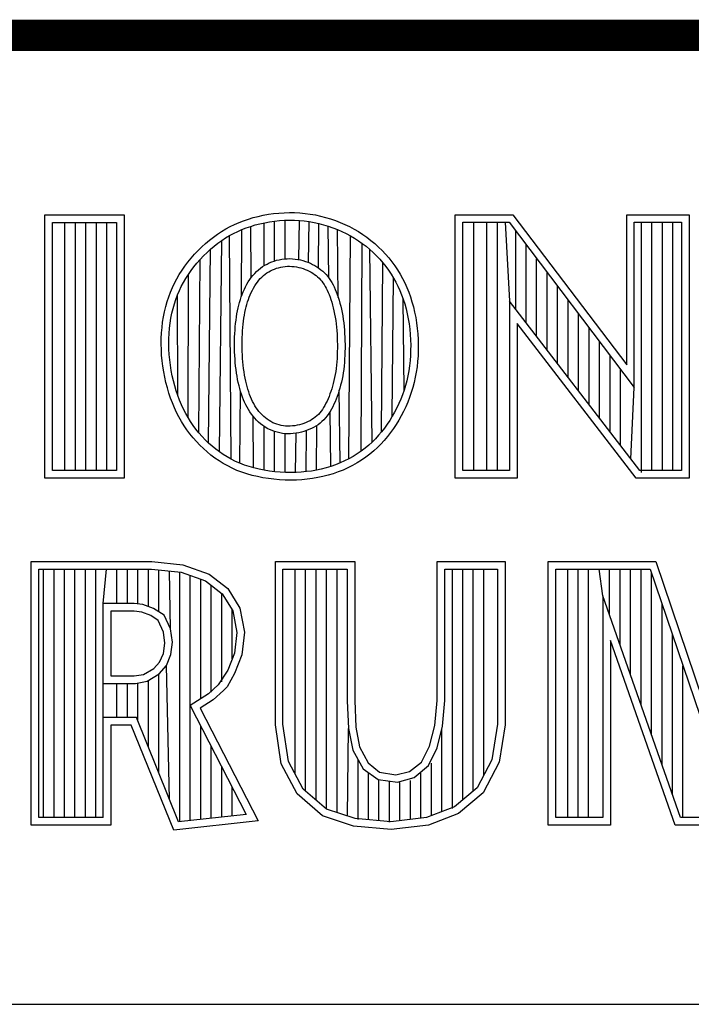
# Model space of a CAD drawing. Header units: inches. Extents: x 0 to 34, y 0 to 22.
# Tile 18 of 28: x 29.594 to 30.024, y 2.38 to 3.01. Entities that reach past the tile are written whole.
import ezdxf

# ---------------------------------------------------------------- set-up
doc = ezdxf.new("R2010")
doc.units = ezdxf.units.IN
doc.header["$LTSCALE"] = 1.87
doc.header["$MEASUREMENT"] = 0
doc.layers.get('0').update_dxf_attribs({"linetype": 'CONTINUOUS'})

msp = doc.modelspace()

# ---------------------------------------------------------------- linework, layer by layer
at = {"color": 2, "linetype": 'Continuous'}
for p, q in [((28.3793, 3.00033), (33.5093, 3.00033)), ((29.7497, 2.88488), (29.75299, 2.88548)), ((29.75299, 2.88548), (29.75632, 2.88595)), ((29.75632, 2.88595), (29.75967, 2.8863)), ((29.75967, 2.8863), (29.76305, 2.88652)), ((29.76305, 2.88652), (29.76642, 2.88661)), ((29.76642, 2.88661), (29.7698, 2.88656)), ((29.7698, 2.88656), (29.77316, 2.88638)), ((29.77316, 2.88638), (29.7765, 2.88607)), ((29.7765, 2.88607), (29.77983, 2.88562)), ((29.77983, 2.88562), (29.78312, 2.88505)), ((29.60991, 2.88513), (29.66069, 2.88513)), ((29.60991, 2.71669), (29.60991, 2.88513)), ((29.61479, 2.88025), (29.65581, 2.88025)), ((29.61479, 2.72157), (29.61479, 2.88025)), ((29.62272, 2.72157), (29.62272, 2.88025)), ((29.62943, 2.72157), (29.62943, 2.88025)), ((29.63614, 2.72157), (29.63614, 2.88025)), ((29.64286, 2.72157), (29.64286, 2.88025)), ((29.64957, 2.72157), (29.64957, 2.88025)), ((29.65581, 2.88025), (29.65581, 2.72157)), ((29.66069, 2.88513), (29.66069, 2.71669)), ((29.73129, 2.87895), (29.73418, 2.88021)), ((29.73418, 2.88021), (29.73713, 2.88136)), ((29.73713, 2.88136), (29.74017, 2.88241)), ((29.74017, 2.88241), (29.74328, 2.88334)), ((29.74328, 2.88334), (29.74646, 2.88417)), ((29.7446, 2.87864), (29.7476, 2.87942)), ((29.74646, 2.88417), (29.7497, 2.88488)), ((29.7476, 2.87942), (29.75066, 2.8801)), ((29.75024, 2.85259), (29.75024, 2.88)), ((29.75066, 2.8801), (29.75377, 2.88066)), ((29.75377, 2.88066), (29.75692, 2.88111)), ((29.75692, 2.88111), (29.76009, 2.88144)), ((29.75695, 2.85565), (29.75695, 2.88111)), ((29.76009, 2.88144), (29.76327, 2.88164)), ((29.76327, 2.88164), (29.76645, 2.88173)), ((29.76366, 2.85699), (29.76366, 2.88166)), ((29.76645, 2.88173), (29.76963, 2.88168)), ((29.76963, 2.88168), (29.7728, 2.88151)), ((29.77242, 2.85648), (29.7728, 2.88151)), ((29.7728, 2.88151), (29.77595, 2.88122)), ((29.77595, 2.88122), (29.77908, 2.88079)), ((29.77876, 2.8546), (29.77908, 2.88079)), ((29.77908, 2.88079), (29.78219, 2.88025)), ((29.78219, 2.88025), (29.78527, 2.87959)), ((29.78312, 2.88505), (29.78639, 2.88434)), ((29.785, 2.85124), (29.78527, 2.87959)), ((29.78527, 2.87959), (29.7883, 2.87881)), ((29.78639, 2.88434), (29.78961, 2.88352)), ((29.78961, 2.88352), (29.79279, 2.88257)), ((29.79279, 2.88257), (29.79592, 2.8815)), ((29.79592, 2.8815), (29.79899, 2.88031)), ((29.79899, 2.88031), (29.802, 2.879)), ((29.87266, 2.88523), (29.90947, 2.88523)), ((29.87266, 2.71662), (29.87266, 2.88523)), ((29.87754, 2.88035), (29.90705, 2.88035)), ((29.87754, 2.7215), (29.87754, 2.88035)), ((29.88447, 2.7215), (29.88447, 2.88035)), ((29.89289, 2.7215), (29.89289, 2.88035)), ((29.8996, 2.7215), (29.8996, 2.88035)), ((29.90461, 2.88035), (29.90745, 2.82993)), ((29.90705, 2.88035), (29.98726, 2.77463)), ((29.90947, 2.88523), (29.98238, 2.78914)), ((29.98238, 2.88523), (30.02241, 2.88523)), ((29.98238, 2.78914), (29.98238, 2.88523)), ((29.98726, 2.88035), (30.01752, 2.88035)), ((29.98726, 2.77463), (29.98726, 2.88035)), ((29.99186, 2.7202), (29.99186, 2.88035)), ((29.99857, 2.7215), (29.99857, 2.88035)), ((30.00528, 2.7215), (30.00528, 2.88035)), ((30.01199, 2.7215), (30.01199, 2.88035)), ((30.01752, 2.88035), (30.01752, 2.7215)), ((30.02241, 2.88523), (30.02241, 2.71662)), ((29.72038, 2.87273), (29.72302, 2.87446)), ((29.72302, 2.87446), (29.72572, 2.87608)), ((29.72572, 2.87608), (29.72847, 2.87757)), ((29.72814, 2.87183), (29.73071, 2.87323)), ((29.72847, 2.87757), (29.73129, 2.87895)), ((29.73071, 2.87323), (29.73334, 2.87452)), ((29.73334, 2.87452), (29.73604, 2.8757)), ((29.73566, 2.8328), (29.73604, 2.8757)), ((29.73604, 2.8757), (29.73881, 2.87678)), ((29.73881, 2.87678), (29.74166, 2.87776)), ((29.74166, 2.87776), (29.7446, 2.87864)), ((29.74206, 2.84509), (29.74166, 2.87776)), ((29.7883, 2.87881), (29.7913, 2.87792)), ((29.7913, 2.87792), (29.79424, 2.87691)), ((29.79165, 2.84476), (29.7913, 2.87792)), ((29.79424, 2.87691), (29.79714, 2.87579)), ((29.79714, 2.87579), (29.79997, 2.87456)), ((29.7977, 2.83224), (29.79722, 2.87575)), ((29.79997, 2.87456), (29.80274, 2.87322)), ((29.802, 2.879), (29.80495, 2.87758)), ((29.80274, 2.87322), (29.80545, 2.87178)), ((29.80495, 2.87758), (29.80783, 2.87604)), ((29.80783, 2.87604), (29.81064, 2.87439)), ((29.81064, 2.87439), (29.81337, 2.87263)), ((29.91132, 2.82489), (29.91132, 2.87472)), ((29.71034, 2.86459), (29.71276, 2.8668)), ((29.71276, 2.8668), (29.71525, 2.86889)), ((29.71525, 2.86889), (29.71779, 2.87087)), ((29.71779, 2.87087), (29.72038, 2.87273)), ((29.71832, 2.8651), (29.72071, 2.86696)), ((29.72071, 2.86696), (29.72314, 2.8687)), ((29.72162, 2.73347), (29.72314, 2.8687)), ((29.72314, 2.8687), (29.72562, 2.87033)), ((29.72562, 2.87033), (29.72814, 2.87183)), ((29.72922, 2.72876), (29.72814, 2.87183)), ((29.80456, 2.72908), (29.80545, 2.87178)), ((29.80545, 2.87178), (29.80809, 2.87023)), ((29.80809, 2.87023), (29.81065, 2.86858)), ((29.81065, 2.86858), (29.81313, 2.86683)), ((29.81245, 2.73399), (29.81313, 2.86683)), ((29.81313, 2.86683), (29.81553, 2.86499)), ((29.81337, 2.87263), (29.81603, 2.87077)), ((29.81603, 2.87077), (29.81859, 2.86879)), ((29.81859, 2.86879), (29.82107, 2.86672)), ((29.82107, 2.86672), (29.82345, 2.86455)), ((29.70572, 2.85991), (29.70799, 2.86229)), ((29.70799, 2.86229), (29.71034, 2.86459)), ((29.71146, 2.85887), (29.71368, 2.86104)), ((29.71368, 2.86104), (29.71597, 2.86312)), ((29.7147, 2.73911), (29.71597, 2.86312)), ((29.71597, 2.86312), (29.71832, 2.8651)), ((29.81553, 2.86499), (29.81786, 2.86304)), ((29.81786, 2.86304), (29.82009, 2.86101)), ((29.8194, 2.73976), (29.81786, 2.86304)), ((29.82009, 2.86101), (29.82224, 2.85889)), ((29.82345, 2.86455), (29.82574, 2.8623)), ((29.82574, 2.8623), (29.82793, 2.85996)), ((29.91803, 2.81617), (29.91803, 2.86587)), ((29.69951, 2.85234), (29.70147, 2.85492)), ((29.70147, 2.85492), (29.70354, 2.85744)), ((29.70354, 2.85744), (29.70572, 2.85991)), ((29.70531, 2.85189), (29.70726, 2.85428)), ((29.70726, 2.85428), (29.70932, 2.85661)), ((29.7085, 2.74561), (29.70932, 2.85661)), ((29.70932, 2.85661), (29.71146, 2.85887)), ((29.75211, 2.85365), (29.75358, 2.85436)), ((29.75358, 2.85436), (29.75509, 2.855)), ((29.75509, 2.855), (29.75664, 2.85555)), ((29.75664, 2.85555), (29.75823, 2.85603)), ((29.75823, 2.85603), (29.75986, 2.85643)), ((29.75986, 2.85643), (29.76152, 2.85674)), ((29.76152, 2.85674), (29.76321, 2.85696)), ((29.76321, 2.85696), (29.76492, 2.85708)), ((29.76492, 2.85708), (29.76665, 2.85711)), ((29.76665, 2.85711), (29.76839, 2.85704)), ((29.76839, 2.85704), (29.77011, 2.85687)), ((29.77011, 2.85687), (29.77181, 2.85661)), ((29.77181, 2.85661), (29.77349, 2.85627)), ((29.77349, 2.85627), (29.77514, 2.85585)), ((29.77514, 2.85585), (29.77675, 2.85535)), ((29.77675, 2.85535), (29.77832, 2.85479)), ((29.77832, 2.85479), (29.77984, 2.85416)), ((29.77984, 2.85416), (29.7813, 2.85346)), ((29.82224, 2.85889), (29.8243, 2.8567)), ((29.8243, 2.8567), (29.82626, 2.85442)), ((29.82543, 2.74634), (29.82626, 2.85442)), ((29.82626, 2.85442), (29.82812, 2.85209)), ((29.82793, 2.85996), (29.83001, 2.85754)), ((29.83001, 2.85754), (29.832, 2.85505)), ((29.832, 2.85505), (29.83387, 2.8525)), ((29.92474, 2.80744), (29.92474, 2.85703)), ((29.69595, 2.84702), (29.69767, 2.8497)), ((29.69767, 2.8497), (29.69951, 2.85234)), ((29.70173, 2.84699), (29.70346, 2.84946)), ((29.70346, 2.84946), (29.70531, 2.85189)), ((29.74311, 2.84642), (29.74424, 2.84769)), ((29.74424, 2.84769), (29.74542, 2.84889)), ((29.74542, 2.84889), (29.74666, 2.85001)), ((29.74666, 2.85001), (29.74795, 2.85104)), ((29.74795, 2.85104), (29.74929, 2.85199)), ((29.74929, 2.85199), (29.75068, 2.85286)), ((29.75068, 2.85286), (29.75211, 2.85365)), ((29.7509, 2.84714), (29.75201, 2.84793)), ((29.75201, 2.84793), (29.75316, 2.84865)), ((29.75316, 2.84865), (29.75435, 2.84931)), ((29.75435, 2.84931), (29.75559, 2.84991)), ((29.75559, 2.84991), (29.75686, 2.85045)), ((29.75686, 2.85045), (29.75817, 2.85092)), ((29.75817, 2.85092), (29.75951, 2.85132)), ((29.75951, 2.85132), (29.76088, 2.85166)), ((29.76088, 2.85166), (29.76228, 2.85192)), ((29.76228, 2.85192), (29.7637, 2.8521)), ((29.7637, 2.8521), (29.76513, 2.85221)), ((29.76513, 2.85221), (29.76658, 2.85223)), ((29.76658, 2.85223), (29.76804, 2.85216)), ((29.76804, 2.85216), (29.76951, 2.85202)), ((29.76951, 2.85202), (29.77096, 2.8518)), ((29.77096, 2.8518), (29.7724, 2.85151)), ((29.7724, 2.85151), (29.77382, 2.85114)), ((29.77382, 2.85114), (29.77521, 2.85072)), ((29.77521, 2.85072), (29.77655, 2.85023)), ((29.77655, 2.85023), (29.77785, 2.8497)), ((29.77785, 2.8497), (29.7791, 2.8491)), ((29.7791, 2.8491), (29.78029, 2.84846)), ((29.78029, 2.84846), (29.78143, 2.84777)), ((29.7813, 2.85346), (29.78271, 2.8527)), ((29.78143, 2.84777), (29.78251, 2.84703)), ((29.78271, 2.8527), (29.78407, 2.85188)), ((29.78407, 2.85188), (29.78537, 2.85099)), ((29.78537, 2.85099), (29.78661, 2.85005)), ((29.78661, 2.85005), (29.78779, 2.84904)), ((29.78779, 2.84904), (29.7889, 2.84798)), ((29.7889, 2.84798), (29.78996, 2.84686)), ((29.82812, 2.85209), (29.82988, 2.84969)), ((29.82988, 2.84969), (29.83153, 2.84723)), ((29.83387, 2.8525), (29.83564, 2.84988)), ((29.83564, 2.84988), (29.83729, 2.8472)), ((29.93146, 2.79872), (29.93146, 2.84818)), ((29.69151, 2.83863), (29.69288, 2.84149)), ((29.69288, 2.84149), (29.69436, 2.84429)), ((29.69436, 2.84429), (29.69595, 2.84702)), ((29.69724, 2.8393), (29.69862, 2.84191)), ((29.69862, 2.84191), (29.70012, 2.84447)), ((29.70012, 2.84447), (29.70173, 2.84699)), ((29.70152, 2.75545), (29.70173, 2.84699)), ((29.7392, 2.84068), (29.74009, 2.84219)), ((29.74009, 2.84219), (29.74103, 2.84366)), ((29.74103, 2.84366), (29.74204, 2.84507)), ((29.74204, 2.84507), (29.74311, 2.84642)), ((29.74507, 2.84091), (29.74594, 2.84213)), ((29.74594, 2.84213), (29.74685, 2.84328)), ((29.74685, 2.84328), (29.7478, 2.84436)), ((29.7478, 2.84436), (29.74879, 2.84536)), ((29.74879, 2.84536), (29.74982, 2.84628)), ((29.74982, 2.84628), (29.7509, 2.84714)), ((29.78251, 2.84703), (29.78354, 2.84625)), ((29.78354, 2.84625), (29.78452, 2.84541)), ((29.78452, 2.84541), (29.78544, 2.84453)), ((29.78544, 2.84453), (29.78632, 2.8436)), ((29.78632, 2.8436), (29.78714, 2.84263)), ((29.78714, 2.84263), (29.78792, 2.84161)), ((29.78792, 2.84161), (29.78866, 2.84052)), ((29.78996, 2.84686), (29.79095, 2.84569)), ((29.79095, 2.84569), (29.79188, 2.84446)), ((29.79188, 2.84446), (29.79276, 2.84317)), ((29.79276, 2.84317), (29.79358, 2.84183)), ((29.79358, 2.84183), (29.79435, 2.84043)), ((29.83153, 2.84723), (29.83308, 2.84472)), ((29.83226, 2.75623), (29.83308, 2.84472)), ((29.83308, 2.84472), (29.83453, 2.84214)), ((29.83453, 2.84214), (29.83587, 2.8395)), ((29.83729, 2.8472), (29.83883, 2.84444)), ((29.83883, 2.84444), (29.84027, 2.84162)), ((29.84027, 2.84162), (29.84159, 2.83871)), ((29.68915, 2.83268), (29.69027, 2.83569)), ((29.69027, 2.83569), (29.69151, 2.83863)), ((29.69481, 2.83388), (29.69597, 2.83663)), ((29.69597, 2.83663), (29.69724, 2.8393)), ((29.73621, 2.83426), (29.73687, 2.83591)), ((29.73687, 2.83591), (29.7376, 2.83754)), ((29.7376, 2.83754), (29.73837, 2.83913)), ((29.73837, 2.83913), (29.7392, 2.84068)), ((29.74137, 2.834), (29.74202, 2.83548)), ((29.74202, 2.83548), (29.74272, 2.83691)), ((29.74272, 2.83691), (29.74346, 2.8383)), ((29.74346, 2.8383), (29.74425, 2.83963)), ((29.74425, 2.83963), (29.74507, 2.84091)), ((29.78866, 2.84052), (29.78936, 2.83938)), ((29.78936, 2.83938), (29.79002, 2.83817)), ((29.79002, 2.83817), (29.79066, 2.83688)), ((29.79066, 2.83688), (29.79128, 2.83552)), ((29.79128, 2.83552), (29.79187, 2.83407)), ((29.79435, 2.84043), (29.79508, 2.83897)), ((29.79508, 2.83897), (29.79576, 2.83744)), ((29.79576, 2.83744), (29.79642, 2.83585)), ((29.79642, 2.83585), (29.79704, 2.83418)), ((29.83587, 2.8395), (29.83711, 2.83678)), ((29.83711, 2.83678), (29.83825, 2.83398)), ((29.84159, 2.83871), (29.84281, 2.83573)), ((29.84281, 2.83573), (29.84392, 2.83265)), ((29.93817, 2.78999), (29.93817, 2.83934)), ((29.68725, 2.82642), (29.68814, 2.82959)), ((29.68814, 2.82959), (29.68915, 2.83268)), ((29.69281, 2.82817), (29.69375, 2.83107)), ((29.69375, 2.83107), (29.69481, 2.83388)), ((29.69496, 2.76953), (29.69481, 2.83388)), ((29.73402, 2.82737), (29.7345, 2.82915)), ((29.7345, 2.82915), (29.73502, 2.83089)), ((29.73502, 2.83089), (29.73559, 2.83259)), ((29.73559, 2.83259), (29.73621, 2.83426)), ((29.7392, 2.82782), (29.73967, 2.82941)), ((29.73967, 2.82941), (29.7402, 2.83097)), ((29.7402, 2.83097), (29.74076, 2.8325)), ((29.74076, 2.8325), (29.74137, 2.834)), ((29.79187, 2.83407), (29.79245, 2.83253)), ((29.79245, 2.83253), (29.79301, 2.8309)), ((29.79301, 2.8309), (29.79354, 2.82919)), ((29.79354, 2.82919), (29.79405, 2.82741)), ((29.79704, 2.83418), (29.79765, 2.83243)), ((29.79765, 2.83243), (29.79822, 2.8306)), ((29.79822, 2.8306), (29.79876, 2.82869)), ((29.83825, 2.83398), (29.8393, 2.83108)), ((29.8393, 2.83108), (29.84024, 2.8281)), ((29.83985, 2.77295), (29.8393, 2.83108)), ((29.84392, 2.83265), (29.84492, 2.82949)), ((29.84492, 2.82949), (29.84582, 2.82623)), ((29.99086, 2.7215), (29.90745, 2.82993)), ((29.90745, 2.82993), (29.90745, 2.7215)), ((29.94488, 2.78127), (29.94488, 2.83049)), ((29.68582, 2.81985), (29.68647, 2.82317)), ((29.68647, 2.82317), (29.68725, 2.82642)), ((29.69124, 2.82213), (29.69197, 2.82519)), ((29.69197, 2.82519), (29.69281, 2.82817)), ((29.73285, 2.82178), (29.7332, 2.82369)), ((29.7332, 2.82369), (29.73359, 2.82556)), ((29.73359, 2.82556), (29.73402, 2.82737)), ((29.73766, 2.82095), (29.73799, 2.82275)), ((29.73799, 2.82275), (29.73836, 2.82449)), ((29.73836, 2.82449), (29.73876, 2.82618)), ((29.73876, 2.82618), (29.7392, 2.82782)), ((29.79405, 2.82741), (29.79453, 2.82556)), ((29.79453, 2.82556), (29.79498, 2.82364)), ((29.79498, 2.82364), (29.79539, 2.82166)), ((29.79876, 2.82869), (29.79928, 2.82672)), ((29.79928, 2.82672), (29.79975, 2.82468)), ((29.79975, 2.82468), (29.80018, 2.82258)), ((29.80018, 2.82258), (29.80057, 2.82043)), ((29.84024, 2.8281), (29.84109, 2.82502)), ((29.84109, 2.82502), (29.84184, 2.82185)), ((29.84582, 2.82623), (29.84661, 2.82288)), ((29.84661, 2.82288), (29.84729, 2.81948)), ((29.68487, 2.81303), (29.68528, 2.81646)), ((29.68528, 2.81646), (29.68582, 2.81985)), ((29.69012, 2.81579), (29.69062, 2.81899)), ((29.69062, 2.81899), (29.69124, 2.82213)), ((29.73201, 2.81568), (29.73225, 2.81777)), ((29.73225, 2.81777), (29.73253, 2.81981)), ((29.73253, 2.81981), (29.73285, 2.82178)), ((29.73686, 2.81515), (29.73709, 2.81715)), ((29.73709, 2.81715), (29.73736, 2.81908)), ((29.73736, 2.81908), (29.73766, 2.82095)), ((29.79539, 2.82166), (29.79575, 2.81962)), ((29.79575, 2.81962), (29.79607, 2.81754)), ((29.79607, 2.81754), (29.79635, 2.81541)), ((29.80057, 2.82043), (29.80091, 2.81822)), ((29.80091, 2.81822), (29.8012, 2.81599)), ((29.84184, 2.82185), (29.84249, 2.8186)), ((29.84249, 2.8186), (29.84303, 2.8153)), ((29.84729, 2.81948), (29.84786, 2.81601)), ((29.95159, 2.77255), (29.95159, 2.82165)), ((29.68457, 2.80955), (29.68487, 2.81303)), ((29.68945, 2.80923), (29.68972, 2.81253)), ((29.68972, 2.81253), (29.69012, 2.81579)), ((29.73148, 2.80911), (29.73162, 2.81134)), ((29.73162, 2.81134), (29.73179, 2.81353)), ((29.73179, 2.81353), (29.73201, 2.81568)), ((29.73635, 2.80885), (29.73649, 2.81099)), ((29.73649, 2.81099), (29.73666, 2.8131)), ((29.73666, 2.8131), (29.73686, 2.81515)), ((29.79635, 2.81541), (29.79659, 2.81324)), ((29.79659, 2.81324), (29.79678, 2.81105)), ((29.79678, 2.81105), (29.79693, 2.80883)), ((29.8012, 2.81599), (29.80144, 2.81372)), ((29.80144, 2.81372), (29.80164, 2.81143)), ((29.80164, 2.81143), (29.8018, 2.80912)), ((29.84303, 2.8153), (29.84346, 2.81196)), ((29.84346, 2.81196), (29.84378, 2.80859)), ((29.84786, 2.81601), (29.84831, 2.81251)), ((29.84831, 2.81251), (29.84865, 2.80898)), ((29.98845, 2.71662), (29.91233, 2.81558)), ((29.91233, 2.81558), (29.91233, 2.71662)), ((29.9583, 2.76382), (29.9583, 2.8128)), ((29.68436, 2.80249), (29.68441, 2.80603)), ((29.68441, 2.80603), (29.68457, 2.80955)), ((29.68925, 2.80251), (29.68929, 2.80588)), ((29.68929, 2.80588), (29.68945, 2.80923)), ((29.73129, 2.80222), (29.73132, 2.80454)), ((29.73132, 2.80454), (29.73138, 2.80684)), ((29.73138, 2.80684), (29.73148, 2.80911)), ((29.73618, 2.80222), (29.7362, 2.80445)), ((29.7362, 2.80445), (29.73626, 2.80666)), ((29.73626, 2.80666), (29.73635, 2.80885)), ((29.79693, 2.80883), (29.79704, 2.8066)), ((29.79704, 2.8066), (29.79712, 2.80435)), ((29.79712, 2.80435), (29.79715, 2.80211)), ((29.8018, 2.80912), (29.80192, 2.8068)), ((29.80192, 2.8068), (29.802, 2.80448)), ((29.802, 2.80448), (29.80204, 2.80215)), ((29.84378, 2.80859), (29.84399, 2.80521)), ((29.84399, 2.80521), (29.84409, 2.80184)), ((29.84865, 2.80898), (29.84887, 2.80543)), ((29.84887, 2.80543), (29.84897, 2.80189)), ((29.96501, 2.7551), (29.96501, 2.80395)), ((29.68445, 2.79892), (29.68436, 2.80249)), ((29.68465, 2.79535), (29.68445, 2.79892)), ((29.68932, 2.79912), (29.68925, 2.80251)), ((29.68952, 2.79571), (29.68932, 2.79912)), ((29.73132, 2.79988), (29.73129, 2.80222)), ((29.73138, 2.79754), (29.73132, 2.79988)), ((29.73148, 2.79521), (29.73138, 2.79754)), ((29.7362, 2.79997), (29.73618, 2.80222)), ((29.73626, 2.79771), (29.7362, 2.79997)), ((29.73636, 2.79546), (29.73626, 2.79771)), ((29.79712, 2.79764), (29.79705, 2.79543)), ((29.79716, 2.79987), (29.79712, 2.79764)), ((29.79715, 2.80211), (29.79716, 2.79987)), ((29.802, 2.79752), (29.80193, 2.79523)), ((29.80204, 2.79983), (29.802, 2.79752)), ((29.80204, 2.80215), (29.80204, 2.79983)), ((29.84407, 2.79848), (29.84393, 2.79514)), ((29.84409, 2.80184), (29.84407, 2.79848)), ((29.84895, 2.79836), (29.84881, 2.79486)), ((29.84897, 2.80189), (29.84895, 2.79836)), ((29.68498, 2.79178), (29.68465, 2.79535)), ((29.68542, 2.78823), (29.68498, 2.79178)), ((29.68983, 2.7923), (29.68952, 2.79571)), ((29.69026, 2.78891), (29.68983, 2.7923)), ((29.73162, 2.79289), (29.73148, 2.79521)), ((29.73181, 2.79059), (29.73162, 2.79289)), ((29.73649, 2.79323), (29.73636, 2.79546)), ((29.73667, 2.79102), (29.73649, 2.79323)), ((29.73688, 2.78885), (29.73667, 2.79102)), ((29.79679, 2.79109), (29.79659, 2.78897)), ((29.79694, 2.79324), (29.79679, 2.79109)), ((29.79705, 2.79543), (29.79694, 2.79324)), ((29.80181, 2.79295), (29.80165, 2.79069)), ((29.80193, 2.79523), (29.80181, 2.79295)), ((29.84368, 2.79183), (29.84332, 2.78856)), ((29.84393, 2.79514), (29.84368, 2.79183)), ((29.84855, 2.79138), (29.84817, 2.78794)), ((29.84881, 2.79486), (29.84855, 2.79138)), ((29.97172, 2.74637), (29.97172, 2.79511)), ((29.68598, 2.7847), (29.68542, 2.78823)), ((29.68665, 2.78121), (29.68598, 2.7847)), ((29.69079, 2.78554), (29.69026, 2.78891)), ((29.69142, 2.78221), (29.69079, 2.78554)), ((29.73203, 2.78833), (29.73181, 2.79059)), ((29.73229, 2.7861), (29.73203, 2.78833)), ((29.73259, 2.78393), (29.73229, 2.7861)), ((29.73713, 2.78672), (29.73688, 2.78885)), ((29.73742, 2.78465), (29.73713, 2.78672)), ((29.73774, 2.78264), (29.73742, 2.78465)), ((29.79608, 2.78486), (29.79575, 2.78289)), ((29.79636, 2.78689), (29.79608, 2.78486)), ((29.79659, 2.78897), (29.79636, 2.78689)), ((29.8012, 2.78628), (29.8009, 2.78413)), ((29.80145, 2.78847), (29.8012, 2.78628)), ((29.80165, 2.79069), (29.80145, 2.78847)), ((29.84285, 2.78533), (29.84227, 2.78214)), ((29.84332, 2.78856), (29.84285, 2.78533)), ((29.84817, 2.78794), (29.84767, 2.78453)), ((29.97844, 2.73765), (29.97844, 2.78626)), ((29.68742, 2.77778), (29.68665, 2.78121)), ((29.69216, 2.77893), (29.69142, 2.78221)), ((29.693, 2.77572), (29.69216, 2.77893)), ((29.73293, 2.78181), (29.73259, 2.78393)), ((29.7333, 2.77976), (29.73293, 2.78181)), ((29.73372, 2.77776), (29.7333, 2.77976)), ((29.73809, 2.78069), (29.73774, 2.78264)), ((29.73849, 2.77881), (29.73809, 2.78069)), ((29.73891, 2.77699), (29.73849, 2.77881)), ((29.79497, 2.77911), (29.79453, 2.77729)), ((29.79538, 2.78097), (29.79497, 2.77911)), ((29.79575, 2.78289), (29.79538, 2.78097)), ((29.80016, 2.77999), (29.79973, 2.778)), ((29.80056, 2.78203), (29.80016, 2.77999)), ((29.8009, 2.78413), (29.80056, 2.78203)), ((29.84157, 2.77902), (29.84077, 2.77595)), ((29.84227, 2.78214), (29.84157, 2.77902)), ((29.84705, 2.78117), (29.84631, 2.77787)), ((29.84767, 2.78453), (29.84705, 2.78117)), ((29.6883, 2.77441), (29.68742, 2.77778)), ((29.68928, 2.77111), (29.6883, 2.77441)), ((29.69393, 2.77259), (29.693, 2.77572)), ((29.69496, 2.76953), (29.69393, 2.77259)), ((29.73417, 2.77581), (29.73372, 2.77776)), ((29.73467, 2.77392), (29.73417, 2.77581)), ((29.73521, 2.77208), (29.73467, 2.77392)), ((29.73473, 2.72618), (29.73513, 2.77233)), ((29.73578, 2.77029), (29.73521, 2.77208)), ((29.73937, 2.77522), (29.73891, 2.77699)), ((29.73987, 2.77352), (29.73937, 2.77522)), ((29.74041, 2.77186), (29.73987, 2.77352)), ((29.79298, 2.77215), (29.79241, 2.77053)), ((29.79353, 2.77381), (29.79298, 2.77215)), ((29.79404, 2.77553), (29.79353, 2.77381)), ((29.79453, 2.77729), (29.79404, 2.77553)), ((29.79819, 2.77235), (29.7976, 2.77057)), ((29.79874, 2.77418), (29.79819, 2.77235)), ((29.79887, 2.72636), (29.79836, 2.77292)), ((29.79925, 2.77606), (29.79874, 2.77418)), ((29.79973, 2.778), (29.79925, 2.77606)), ((29.83985, 2.77295), (29.83883, 2.77001)), ((29.84077, 2.77595), (29.83985, 2.77295)), ((29.84546, 2.77462), (29.8445, 2.77144)), ((29.84631, 2.77787), (29.84546, 2.77462)), ((29.98515, 2.72892), (29.98726, 2.77463)), ((29.69036, 2.76789), (29.68928, 2.77111)), ((29.69155, 2.76475), (29.69036, 2.76789)), ((29.69608, 2.76655), (29.69496, 2.76953)), ((29.6973, 2.76366), (29.69608, 2.76655)), ((29.7364, 2.76856), (29.73578, 2.77029)), ((29.73706, 2.76686), (29.7364, 2.76856)), ((29.73777, 2.76521), (29.73706, 2.76686)), ((29.74097, 2.77026), (29.74041, 2.77186)), ((29.74158, 2.76871), (29.74097, 2.77026)), ((29.74222, 2.76721), (29.74158, 2.76871)), ((29.7429, 2.76576), (29.74222, 2.76721)), ((29.74362, 2.76436), (29.7429, 2.76576)), ((29.79053, 2.76596), (29.78984, 2.76455)), ((29.79118, 2.76743), (29.79053, 2.76596)), ((29.79181, 2.76896), (29.79118, 2.76743)), ((29.79241, 2.77053), (29.79181, 2.76896)), ((29.79635, 2.76716), (29.79567, 2.76551)), ((29.79699, 2.76884), (29.79635, 2.76716)), ((29.7976, 2.77057), (29.79699, 2.76884)), ((29.83771, 2.76714), (29.83649, 2.76432)), ((29.83883, 2.77001), (29.83771, 2.76714)), ((29.84342, 2.76833), (29.84223, 2.76528)), ((29.8445, 2.77144), (29.84342, 2.76833)), ((29.69283, 2.76168), (29.69155, 2.76475)), ((29.69423, 2.7587), (29.69283, 2.76168)), ((29.69861, 2.76084), (29.6973, 2.76366)), ((29.70002, 2.75811), (29.69861, 2.76084)), ((29.73852, 2.7636), (29.73777, 2.76521)), ((29.73933, 2.76203), (29.73852, 2.7636)), ((29.7402, 2.76051), (29.73933, 2.76203)), ((29.74112, 2.75904), (29.7402, 2.76051)), ((29.74439, 2.76302), (29.74362, 2.76436)), ((29.7452, 2.76173), (29.74439, 2.76302)), ((29.74605, 2.7605), (29.7452, 2.76173)), ((29.74696, 2.75932), (29.74605, 2.7605)), ((29.78675, 2.75953), (29.78588, 2.75846)), ((29.78758, 2.76068), (29.78675, 2.75953)), ((29.78837, 2.7619), (29.78758, 2.76068)), ((29.78912, 2.76319), (29.78837, 2.7619)), ((29.78984, 2.76455), (29.78912, 2.76319)), ((29.79339, 2.76081), (29.79253, 2.75934)), ((29.79294, 2.72413), (29.79256, 2.75941)), ((29.79419, 2.76233), (29.79339, 2.76081)), ((29.79495, 2.7639), (29.79419, 2.76233)), ((29.79567, 2.76551), (29.79495, 2.7639)), ((29.83517, 2.76156), (29.83376, 2.75887)), ((29.83649, 2.76432), (29.83517, 2.76156)), ((29.84093, 2.7623), (29.83954, 2.75938)), ((29.84223, 2.76528), (29.84093, 2.7623)), ((29.69572, 2.75579), (29.69423, 2.7587)), ((29.69732, 2.75296), (29.69572, 2.75579)), ((29.70152, 2.75545), (29.70002, 2.75811)), ((29.70312, 2.75287), (29.70152, 2.75545)), ((29.74211, 2.75762), (29.74112, 2.75904)), ((29.74316, 2.75625), (29.74211, 2.75762)), ((29.74353, 2.72322), (29.74313, 2.75629)), ((29.74428, 2.75494), (29.74316, 2.75625)), ((29.74545, 2.75369), (29.74428, 2.75494)), ((29.74669, 2.75251), (29.74545, 2.75369)), ((29.74791, 2.7582), (29.74696, 2.75932)), ((29.74892, 2.75713), (29.74791, 2.7582)), ((29.74997, 2.75613), (29.74892, 2.75713)), ((29.75106, 2.75519), (29.74997, 2.75613)), ((29.7522, 2.75432), (29.75106, 2.75519)), ((29.75338, 2.75352), (29.7522, 2.75432)), ((29.7546, 2.7528), (29.75338, 2.75352)), ((29.77963, 2.75343), (29.77839, 2.7528)), ((29.78081, 2.75412), (29.77963, 2.75343)), ((29.78193, 2.75486), (29.78081, 2.75412)), ((29.783, 2.75566), (29.78193, 2.75486)), ((29.78401, 2.75653), (29.783, 2.75566)), ((29.78497, 2.75746), (29.78401, 2.75653)), ((29.78588, 2.75846), (29.78497, 2.75746)), ((29.78847, 2.75406), (29.7873, 2.75292)), ((29.78958, 2.75528), (29.78847, 2.75406)), ((29.79063, 2.75657), (29.78958, 2.75528)), ((29.79161, 2.75793), (29.79063, 2.75657)), ((29.79253, 2.75934), (29.79161, 2.75793)), ((29.83068, 2.75365), (29.82901, 2.75114)), ((29.83226, 2.75623), (29.83068, 2.75365)), ((29.83376, 2.75887), (29.83226, 2.75623)), ((29.83646, 2.75374), (29.83479, 2.75102)), ((29.83805, 2.75653), (29.83646, 2.75374)), ((29.83954, 2.75938), (29.83805, 2.75653)), ((29.69903, 2.75021), (29.69732, 2.75296)), ((29.70084, 2.74754), (29.69903, 2.75021)), ((29.70275, 2.74496), (29.70084, 2.74754)), ((29.70482, 2.75037), (29.70312, 2.75287)), ((29.70662, 2.74795), (29.70482, 2.75037)), ((29.7085, 2.74561), (29.70662, 2.74795)), ((29.74799, 2.75139), (29.74669, 2.75251)), ((29.74935, 2.75036), (29.74799, 2.75139)), ((29.75076, 2.7494), (29.74935, 2.75036)), ((29.75024, 2.72175), (29.75024, 2.74975)), ((29.75223, 2.74852), (29.75076, 2.7494)), ((29.75376, 2.74774), (29.75223, 2.74852)), ((29.75533, 2.74705), (29.75376, 2.74774)), ((29.75586, 2.75215), (29.7546, 2.7528)), ((29.75694, 2.74647), (29.75533, 2.74705)), ((29.75715, 2.75158), (29.75586, 2.75215)), ((29.75847, 2.7511), (29.75715, 2.75158)), ((29.75982, 2.7507), (29.75847, 2.7511)), ((29.76121, 2.75038), (29.75982, 2.7507)), ((29.76261, 2.75014), (29.76121, 2.75038)), ((29.76404, 2.74999), (29.76261, 2.75014)), ((29.76549, 2.74992), (29.76404, 2.74999)), ((29.76696, 2.74994), (29.76549, 2.74992)), ((29.76844, 2.75005), (29.76696, 2.74994)), ((29.76993, 2.75023), (29.76844, 2.75005)), ((29.77141, 2.75049), (29.76993, 2.75023)), ((29.77288, 2.75082), (29.77141, 2.75049)), ((29.77432, 2.75123), (29.77288, 2.75082)), ((29.77573, 2.75169), (29.77432, 2.75123)), ((29.77709, 2.75222), (29.77573, 2.75169)), ((29.77737, 2.7471), (29.77575, 2.74656)), ((29.77839, 2.7528), (29.77709, 2.75222)), ((29.77709, 2.72078), (29.77742, 2.74711)), ((29.77896, 2.74771), (29.77737, 2.7471)), ((29.78049, 2.74839), (29.77896, 2.74771)), ((29.78197, 2.74914), (29.78049, 2.74839)), ((29.78339, 2.74997), (29.78197, 2.74914)), ((29.78475, 2.75087), (29.78339, 2.74997)), ((29.7838, 2.72178), (29.78407, 2.75042)), ((29.78606, 2.75186), (29.78475, 2.75087)), ((29.7873, 2.75292), (29.78606, 2.75186)), ((29.82726, 2.7487), (29.82543, 2.74634)), ((29.82901, 2.75114), (29.82726, 2.7487)), ((29.83303, 2.74837), (29.83117, 2.74578)), ((29.83479, 2.75102), (29.83303, 2.74837)), ((29.70477, 2.74247), (29.70275, 2.74496)), ((29.70688, 2.74006), (29.70477, 2.74247)), ((29.71048, 2.74335), (29.7085, 2.74561)), ((29.71255, 2.74119), (29.71048, 2.74335)), ((29.7147, 2.73911), (29.71255, 2.74119)), ((29.75858, 2.74598), (29.75694, 2.74647)), ((29.75695, 2.72081), (29.75695, 2.74646)), ((29.76025, 2.74559), (29.75858, 2.74598)), ((29.76195, 2.74531), (29.76025, 2.74559)), ((29.76367, 2.74512), (29.76195, 2.74531)), ((29.76366, 2.72034), (29.76366, 2.74512)), ((29.76541, 2.74504), (29.76367, 2.74512)), ((29.76716, 2.74506), (29.76541, 2.74504)), ((29.76891, 2.74518), (29.76716, 2.74506)), ((29.77066, 2.7454), (29.76891, 2.74518)), ((29.77038, 2.72032), (29.77075, 2.74542)), ((29.77238, 2.7457), (29.77066, 2.7454)), ((29.77408, 2.74609), (29.77238, 2.7457)), ((29.77575, 2.74656), (29.77408, 2.74609)), ((29.8215, 2.74187), (29.8194, 2.73976)), ((29.82351, 2.74406), (29.8215, 2.74187)), ((29.82543, 2.74634), (29.82351, 2.74406)), ((29.82718, 2.74084), (29.82503, 2.73849)), ((29.82923, 2.74327), (29.82718, 2.74084)), ((29.83117, 2.74578), (29.82923, 2.74327)), ((29.70908, 2.73775), (29.70688, 2.74006)), ((29.71138, 2.73553), (29.70908, 2.73775)), ((29.71376, 2.73342), (29.71138, 2.73553)), ((29.71693, 2.73713), (29.7147, 2.73911)), ((29.71923, 2.73525), (29.71693, 2.73713)), ((29.72162, 2.73347), (29.71923, 2.73525)), ((29.81488, 2.73582), (29.81245, 2.73399)), ((29.81719, 2.73775), (29.81488, 2.73582)), ((29.8194, 2.73976), (29.81719, 2.73775)), ((29.82277, 2.73623), (29.8204, 2.73407)), ((29.82503, 2.73849), (29.82277, 2.73623)), ((29.71623, 2.7314), (29.71376, 2.73342)), ((29.71878, 2.7295), (29.71623, 2.7314)), ((29.72141, 2.7277), (29.71878, 2.7295)), ((29.72407, 2.73179), (29.72162, 2.73347)), ((29.7266, 2.73022), (29.72407, 2.73179)), ((29.72922, 2.72876), (29.7266, 2.73022)), ((29.73193, 2.72741), (29.72922, 2.72876)), ((29.80456, 2.72908), (29.80175, 2.72766)), ((29.80728, 2.73061), (29.80456, 2.72908)), ((29.80992, 2.73225), (29.80728, 2.73061)), ((29.81259, 2.72816), (29.80977, 2.72641)), ((29.81245, 2.73399), (29.80992, 2.73225)), ((29.81531, 2.73003), (29.81259, 2.72816)), ((29.81791, 2.732), (29.81531, 2.73003)), ((29.8204, 2.73407), (29.81791, 2.732)), ((29.72413, 2.72601), (29.72141, 2.7277)), ((29.72694, 2.72444), (29.72413, 2.72601)), ((29.72985, 2.72299), (29.72694, 2.72444)), ((29.73286, 2.72166), (29.72985, 2.72299)), ((29.73473, 2.72618), (29.73193, 2.72741)), ((29.73598, 2.72046), (29.73286, 2.72166)), ((29.73763, 2.72505), (29.73473, 2.72618)), ((29.74064, 2.72405), (29.73763, 2.72505)), ((29.74376, 2.72316), (29.74064, 2.72405)), ((29.74698, 2.7224), (29.74376, 2.72316)), ((29.75029, 2.72175), (29.74698, 2.7224)), ((29.75366, 2.72122), (29.75029, 2.72175)), ((29.7837, 2.72176), (29.78052, 2.72122)), ((29.78683, 2.72242), (29.7837, 2.72176)), ((29.78991, 2.72322), (29.78683, 2.72242)), ((29.79294, 2.72413), (29.78991, 2.72322)), ((29.79593, 2.72518), (29.79294, 2.72413)), ((29.79887, 2.72636), (29.79593, 2.72518)), ((29.80078, 2.72187), (29.79765, 2.72061)), ((29.80175, 2.72766), (29.79887, 2.72636)), ((29.80386, 2.72326), (29.80078, 2.72187)), ((29.80685, 2.72477), (29.80386, 2.72326)), ((29.80977, 2.72641), (29.80685, 2.72477)), ((29.66069, 2.71669), (29.60991, 2.71669)), ((29.65581, 2.72157), (29.61479, 2.72157)), ((29.7392, 2.71938), (29.73598, 2.72046)), ((29.74252, 2.71844), (29.7392, 2.71938)), ((29.74594, 2.71762), (29.74252, 2.71844)), ((29.74944, 2.71694), (29.74594, 2.71762)), ((29.75298, 2.71638), (29.74944, 2.71694)), ((29.75657, 2.71595), (29.75298, 2.71638)), ((29.75707, 2.7208), (29.75366, 2.72122)), ((29.76017, 2.71564), (29.75657, 2.71595)), ((29.7605, 2.72051), (29.75707, 2.7208)), ((29.76376, 2.71546), (29.76017, 2.71564)), ((29.76393, 2.72034), (29.7605, 2.72051)), ((29.76734, 2.7154), (29.76376, 2.71546)), ((29.76734, 2.72028), (29.76393, 2.72034)), ((29.77071, 2.72034), (29.76734, 2.72028)), ((29.77088, 2.71546), (29.76734, 2.7154)), ((29.77403, 2.72051), (29.77071, 2.72034)), ((29.77437, 2.71564), (29.77088, 2.71546)), ((29.7773, 2.72081), (29.77403, 2.72051)), ((29.77783, 2.71595), (29.77437, 2.71564)), ((29.78052, 2.72122), (29.7773, 2.72081)), ((29.78124, 2.71639), (29.77783, 2.71595)), ((29.78461, 2.71697), (29.78124, 2.71639)), ((29.78794, 2.71767), (29.78461, 2.71697)), ((29.79122, 2.71851), (29.78794, 2.71767)), ((29.79446, 2.71949), (29.79122, 2.71851)), ((29.79765, 2.72061), (29.79446, 2.71949)), ((29.91233, 2.71662), (29.87266, 2.71662)), ((29.90745, 2.7215), (29.87754, 2.7215)), ((30.02241, 2.71662), (29.98845, 2.71662)), ((30.01752, 2.7215), (29.99086, 2.7215)), ((29.60117, 2.66323), (29.67829, 2.66323)), ((29.60117, 2.4947), (29.60117, 2.66323)), ((29.67829, 2.66323), (29.69827, 2.66124)), ((29.69827, 2.66124), (29.71513, 2.65531)), ((29.75744, 2.66323), (29.80831, 2.66323)), ((29.75744, 2.55883), (29.75744, 2.66323)), ((29.80831, 2.66323), (29.80831, 2.57431)), ((29.86103, 2.66323), (29.90452, 2.66323)), ((29.86103, 2.57431), (29.86103, 2.66323)), ((29.90452, 2.66323), (29.90452, 2.55883)), ((29.93211, 2.66323), (30.00096, 2.66323)), ((29.93211, 2.4947), (29.93211, 2.66323)), ((30.00096, 2.66323), (30.03611, 2.55981)), ((29.60606, 2.65835), (29.67805, 2.65835)), ((29.60606, 2.49958), (29.60606, 2.65835)), ((29.60902, 2.49958), (29.60902, 2.65835)), ((29.61573, 2.49958), (29.61573, 2.65835)), ((29.62244, 2.49958), (29.62244, 2.65835)), ((29.62915, 2.49958), (29.62915, 2.65835)), ((29.63586, 2.49958), (29.63586, 2.65835)), ((29.64258, 2.49958), (29.64258, 2.65835)), ((29.64718, 2.63648), (29.64929, 2.65835)), ((29.656, 2.63648), (29.656, 2.65835)), ((29.66271, 2.63648), (29.66271, 2.65835)), ((29.66942, 2.6362), (29.66942, 2.65835)), ((29.67613, 2.63454), (29.67613, 2.65835)), ((29.67805, 2.65835), (29.69721, 2.65644)), ((29.68285, 2.63113), (29.68285, 2.65787)), ((29.69022, 2.62021), (29.68956, 2.6572)), ((29.69627, 2.49682), (29.69627, 2.65654)), ((29.69721, 2.65644), (29.71275, 2.65098)), ((29.70298, 2.49755), (29.70298, 2.65441)), ((29.71513, 2.65531), (29.727, 2.64595)), ((29.76232, 2.65835), (29.80343, 2.65835)), ((29.76232, 2.55919), (29.76232, 2.65835)), ((29.7701, 2.52742), (29.7701, 2.65835)), ((29.77681, 2.51644), (29.77681, 2.65835)), ((29.78352, 2.51064), (29.78352, 2.65835)), ((29.79023, 2.50485), (29.79023, 2.65835)), ((29.79694, 2.50267), (29.79694, 2.65835)), ((29.80343, 2.65835), (29.80343, 2.57409)), ((29.86591, 2.65835), (29.89964, 2.65835)), ((29.86591, 2.57431), (29.86591, 2.65835)), ((29.87077, 2.50519), (29.87077, 2.65835)), ((29.87748, 2.51081), (29.87748, 2.65835)), ((29.88419, 2.51643), (29.88419, 2.65835)), ((29.89091, 2.52653), (29.89091, 2.65835)), ((29.89964, 2.65835), (29.89964, 2.55921)), ((29.93699, 2.65835), (29.99746, 2.65835)), ((29.93699, 2.49958), (29.93699, 2.65835)), ((29.9446, 2.49958), (29.9446, 2.65835)), ((29.95131, 2.49958), (29.95131, 2.65835)), ((29.95802, 2.49958), (29.95802, 2.65835)), ((29.96719, 2.64142), (29.96473, 2.65835)), ((29.97145, 2.62929), (29.97145, 2.65835)), ((29.97816, 2.61015), (29.97816, 2.65835)), ((29.98487, 2.59102), (29.98487, 2.65835)), ((29.99158, 2.57188), (29.99158, 2.65835)), ((29.99746, 2.65835), (30.03624, 2.54426)), ((29.99829, 2.55275), (29.99829, 2.65592)), ((29.70969, 2.57557), (29.70969, 2.65205)), ((29.71275, 2.65098), (29.72331, 2.64264)), ((29.7164, 2.57979), (29.7164, 2.64809)), ((29.72312, 2.58634), (29.72312, 2.6428)), ((29.72331, 2.64264), (29.73017, 2.63167)), ((29.727, 2.64595), (29.7348, 2.63347)), ((30.01694, 2.49958), (29.96719, 2.64142)), ((29.96719, 2.64142), (29.96719, 2.49958)), ((29.66705, 2.63648), (29.64718, 2.63648)), ((29.64718, 2.49958), (29.64718, 2.63648)), ((29.67265, 2.63582), (29.66705, 2.63648)), ((29.67944, 2.63334), (29.67265, 2.63582)), ((29.7348, 2.63347), (29.73761, 2.61818)), ((30.005, 2.53361), (30.005, 2.63617)), ((29.66705, 2.6316), (29.65207, 2.6316)), ((29.65207, 2.6316), (29.65207, 2.59009)), ((29.67205, 2.63097), (29.66705, 2.6316)), ((29.67767, 2.62879), (29.67205, 2.63097)), ((29.68235, 2.62567), (29.67767, 2.62879)), ((29.68621, 2.62896), (29.67944, 2.63334)), ((29.69022, 2.62021), (29.68621, 2.62896)), ((29.72983, 2.60104), (29.72983, 2.63222)), ((29.73017, 2.63167), (29.73268, 2.61799)), ((29.68579, 2.61818), (29.68235, 2.62567)), ((29.68672, 2.611), (29.68579, 2.61818)), ((29.69156, 2.61163), (29.69022, 2.62021)), ((29.73268, 2.61799), (29.73127, 2.60468)), ((29.73761, 2.61818), (29.73605, 2.60351)), ((30.01171, 2.51448), (30.01171, 2.61642)), ((29.68579, 2.60445), (29.68672, 2.611)), ((29.69062, 2.60376), (29.69156, 2.61163)), ((30.01348, 2.4947), (29.97207, 2.61275)), ((29.97207, 2.61275), (29.97207, 2.4947)), ((29.68329, 2.59883), (29.68579, 2.60445)), ((29.68775, 2.59685), (29.69062, 2.60376)), ((29.73127, 2.60468), (29.72695, 2.59374)), ((29.73605, 2.60351), (29.73137, 2.59165)), ((29.67954, 2.59477), (29.68329, 2.59883)), ((29.68313, 2.59146), (29.68775, 2.59685)), ((29.68956, 2.51136), (29.68775, 2.59685)), ((30.01843, 2.49958), (30.01843, 2.59667)), ((29.65207, 2.59009), (29.66705, 2.59009)), ((29.66705, 2.59009), (29.67298, 2.59103)), ((29.67298, 2.59103), (29.67954, 2.59477)), ((29.6754, 2.58679), (29.68313, 2.59146)), ((29.68285, 2.52794), (29.68285, 2.59113)), ((29.72695, 2.59374), (29.72091, 2.58435)), ((29.73137, 2.59165), (29.72668, 2.58323)), ((29.64718, 2.58521), (29.66781, 2.58527)), ((29.656, 2.56345), (29.656, 2.58523)), ((29.66271, 2.56345), (29.66271, 2.58525)), ((29.66781, 2.58527), (29.6754, 2.58679)), ((29.66942, 2.5611), (29.66942, 2.58527)), ((29.67613, 2.54452), (29.67613, 2.58693)), ((29.72091, 2.58435), (29.71467, 2.5787)), ((29.72668, 2.58323), (29.72419, 2.58073)), ((29.71467, 2.5787), (29.70281, 2.57124)), ((29.72419, 2.58073), (29.71763, 2.5748)), ((29.70281, 2.57124), (29.73876, 2.50148)), ((29.71763, 2.5748), (29.7092, 2.56949)), ((29.80343, 2.57409), (29.80424, 2.55651)), ((29.80831, 2.57431), (29.80905, 2.55736)), ((29.85955, 2.55846), (29.86103, 2.57431)), ((29.86441, 2.55801), (29.86591, 2.57431)), ((29.7092, 2.56949), (29.74635, 2.49741)), ((29.66847, 2.56345), (29.64718, 2.56345)), ((29.66518, 2.55857), (29.65207, 2.55857)), ((29.65207, 2.55857), (29.65207, 2.4947)), ((29.69234, 2.49147), (29.66518, 2.55857)), ((29.69548, 2.49673), (29.66847, 2.56345)), ((29.70969, 2.49829), (29.70969, 2.55788)), ((29.76113, 2.53378), (29.75744, 2.55883)), ((29.76583, 2.53534), (29.76232, 2.55919)), ((29.85623, 2.5452), (29.85955, 2.55846)), ((29.86097, 2.54401), (29.86441, 2.55801)), ((29.89964, 2.55921), (29.89614, 2.53644)), ((29.90452, 2.55883), (29.90084, 2.53488)), ((29.80365, 2.50043), (29.80424, 2.55651)), ((29.80424, 2.55651), (29.80696, 2.54252)), ((29.80905, 2.55736), (29.81126, 2.54483)), ((29.86406, 2.50324), (29.86406, 2.55658)), ((29.7164, 2.49903), (29.7164, 2.54486)), ((29.80696, 2.54252), (29.81374, 2.5307)), ((29.81126, 2.54483), (29.81679, 2.53451)), ((29.85107, 2.53488), (29.85623, 2.5452)), ((29.85544, 2.5327), (29.86097, 2.54401)), ((29.77145, 2.51462), (29.76113, 2.53378)), ((29.77532, 2.51772), (29.76583, 2.53534)), ((29.81037, 2.49819), (29.81037, 2.53658)), ((29.81679, 2.53451), (29.82416, 2.52862)), ((29.84333, 2.52899), (29.85107, 2.53488)), ((29.84629, 2.5251), (29.85544, 2.5327)), ((29.85735, 2.50066), (29.85735, 2.53428)), ((29.89614, 2.53644), (29.88665, 2.51848)), ((29.90084, 2.53488), (29.89052, 2.51535)), ((29.72312, 2.49976), (29.72312, 2.53184)), ((29.81374, 2.5307), (29.8233, 2.52381)), ((29.81708, 2.49801), (29.81708, 2.5283)), ((29.82416, 2.52862), (29.83448, 2.52678)), ((29.83448, 2.52678), (29.84333, 2.52899)), ((29.85064, 2.49904), (29.85064, 2.52871)), ((29.8233, 2.52381), (29.83567, 2.52204)), ((29.82379, 2.49739), (29.82379, 2.52346)), ((29.8305, 2.49656), (29.8305, 2.52278)), ((29.83567, 2.52204), (29.84629, 2.5251)), ((29.83721, 2.49739), (29.83721, 2.52182)), ((29.84392, 2.49821), (29.84392, 2.52314)), ((29.72983, 2.5005), (29.72983, 2.51882)), ((29.78767, 2.50061), (29.77145, 2.51462)), ((29.79013, 2.50494), (29.77532, 2.51772)), ((29.88665, 2.51848), (29.87216, 2.50635)), ((29.89052, 2.51535), (29.87466, 2.50209)), ((29.73876, 2.50148), (29.69548, 2.49673)), ((29.80858, 2.49879), (29.79013, 2.50494)), ((29.87216, 2.50635), (29.85431, 2.49949)), ((29.87466, 2.50209), (29.8555, 2.49472)), ((29.64718, 2.49958), (29.60606, 2.49958)), ((29.74635, 2.49741), (29.69234, 2.49147)), ((29.80757, 2.49398), (29.78767, 2.50061)), ((29.83146, 2.49668), (29.80858, 2.49879)), ((29.85431, 2.49949), (29.83146, 2.49668)), ((29.96719, 2.49958), (29.93699, 2.49958)), ((30.04224, 2.49958), (30.01694, 2.49958)), ((29.65207, 2.4947), (29.60117, 2.4947)), ((29.83154, 2.49177), (29.80757, 2.49398)), ((29.8555, 2.49472), (29.83154, 2.49177)), ((29.97207, 2.4947), (29.93211, 2.4947)), ((30.04574, 2.4947), (30.01348, 2.4947)), ((28.72307, 2.38), (33.50002, 2.38))]:
    msp.add_line(p, q, dxfattribs=at)
at = {"color": 7, "linetype": 'Continuous', "const_width": 0.02}
msp.add_lwpolyline([(25.58002, 3), (33.50002, 3)], dxfattribs=at)

doc.saveas('drawing.dxf')
